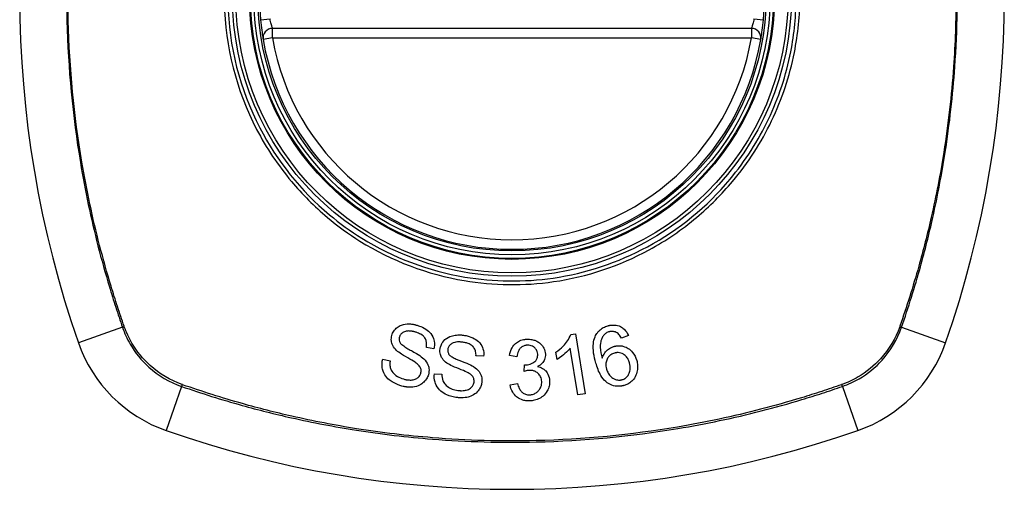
# Model space of a CAD drawing. Header units: inches. Extents: x 101 to 245, y 72 to 111.
# Tile 33 of 38: x 243.096 to 244.316, y 90.738 to 91.32. Entities that reach past the tile are written whole.
import ezdxf

# ---------------------------------------------------------------- set-up
doc = ezdxf.new("R2010")
doc.units = ezdxf.units.IN
doc.header["$MEASUREMENT"] = 0
doc.layers.add('Visible Edges(ANSI)', color=7, linetype='Continuous', lineweight=25)
doc.layers.add('Visible Tangent Edges(ANSI)', color=7, linetype='Continuous', lineweight=25)

msp = doc.modelspace()

# ---------------------------------------------------------------- linework, layer by layer
at = {"layer": 'Visible Edges(ANSI)'}
for p, q in [((244.0026, 91.309), (243.409, 91.309)), ((243.7786, 90.9299), (243.7844, 90.9308)), ((243.7844, 90.9308), (243.7966, 90.8565)), ((243.8502, 90.9285), (243.8416, 90.9252)), ((243.6091, 90.912), (243.5997, 90.9139)), ((243.6707, 90.9028), (243.6612, 90.9034)), ((243.712, 90.9023), (243.7027, 90.9036)), ((243.7617, 90.899), (243.7602, 90.9078)), ((243.7876, 90.8551), (243.7781, 90.9129)), ((243.5456, 90.8992), (243.5548, 90.8974)), ((243.7209, 90.8841), (243.7215, 90.8922)), ((243.6096, 90.8813), (243.619, 90.8808)), ((243.7035, 90.8676), (243.7126, 90.8692)), ((243.7966, 90.8565), (243.7876, 90.8551))]:
    msp.add_line(p, q, dxfattribs=at)
for radius in [0.3199, 0.315]:
    msp.add_circle((243.7058, 91.3483), radius, dxfattribs=at)
for centre, radius, start, end in [((244.3948, 91.3483), 1.2992, 160.7337, 199.2663), ((243.0169, 91.3483), 1.2992, 340.7337, 19.2663), ((243.7058, 91.3483), 0.313, 174.7499, 185.2501), ((243.7058, 91.3483), 0.313, 354.7499, 5.2501), ((243.409, 91.2971), 0.0118, 90, 189.784), ((244.0026, 91.2971), 0.0118, 350.216, 90), ((243.7058, 91.3483), 0.313, 189.784, 350.216), ((243.3356, 90.9781), 0.1772, 199.2663, 250.7337), ((244.0761, 90.9781), 0.1772, 289.2663, 340.7337), ((243.7058, 92.0373), 1.2992, 250.7337, 289.2663)]:
    msp.add_arc(centre, radius, start, end, dxfattribs=at)
for points, knots in [([(243.3942, 91.3197), (243.3946, 91.3152), (243.3951, 91.3106), (243.3961, 91.3032), (243.3966, 91.3003), (243.3971, 91.297), (243.3972, 91.2961), (243.3974, 91.2953), (243.3974, 91.2951), (243.3974, 91.2951)], [0, 0, 0, 0, 0.03342328, 0.03342328, 0.06355131, 0.06355131, 0.08238132, 0.08238132, 0.09415008, 0.09415008, 0.09415008, 0.09415008]), ([(244.0143, 91.2951), (244.0143, 91.2951), (244.0143, 91.2953), (244.0145, 91.2961), (244.0146, 91.297), (244.0151, 91.3003), (244.0156, 91.3032), (244.0166, 91.3106), (244.0171, 91.3152), (244.0175, 91.3197)], [0, 0, 0, 0, 0.01176876, 0.01176876, 0.03059878, 0.03059878, 0.0607268, 0.0607268, 0.09415008, 0.09415008, 0.09415008, 0.09415008]), ([(243.5569, 90.9287), (243.5575, 90.9305), (243.5582, 90.9322), (243.5607, 90.936), (243.5623, 90.9375), (243.565, 90.9397), (243.5668, 90.9407), (243.5721, 90.9426), (243.5753, 90.9429), (243.5794, 90.9429), (243.5809, 90.9428), (243.5829, 90.9425), (243.5835, 90.9424), (243.5845, 90.9422), (243.5848, 90.9421), (243.5856, 90.942), (243.586, 90.9419), (243.587, 90.9416), (243.5875, 90.9415), (243.5881, 90.9413)], [-0.07174694, -0.07174694, -0.07174694, -0.07174694, -0.06625335, -0.06625335, -0.05841218, -0.05841218, -0.04603077, -0.04603077, -0.02618089, -0.02618089, -0.01497988, -0.01497988, -0.01055555, -0.01055555, -0.00746751, -0.00746751, -0.00441231, -0.00441231, 0, 0, 0, 0]), ([(243.5881, 90.9413), (243.5888, 90.9411), (243.5894, 90.9409), (243.591, 90.9404), (243.5918, 90.9401), (243.5956, 90.9386), (243.5983, 90.9371), (243.6027, 90.9338), (243.6049, 90.9318), (243.6083, 90.9263), (243.6091, 90.9236), (243.61, 90.9182), (243.6098, 90.9151), (243.6091, 90.912)], [-0.09609538, -0.09609538, -0.09609538, -0.09609538, -0.09108772, -0.09108772, -0.08439355, -0.08439355, -0.0618051, -0.0618051, -0.04379145, -0.04379145, -0.02554667, -0.02554667, 0, 0, 0, 0]), ([(243.8088, 90.9271), (243.8096, 90.9289), (243.8105, 90.9305), (243.8129, 90.9338), (243.8145, 90.9353), (243.818, 90.9379), (243.8199, 90.9389), (243.8228, 90.94), (243.8237, 90.9403), (243.8246, 90.9405)], [-0.0556453, -0.0556453, -0.0556453, -0.0556453, -0.04057315, -0.04057315, -0.02373711, -0.02373711, -0.00716842, -0.00716842, 0, 0, 0, 0]), ([(243.8246, 90.9405), (243.8248, 90.9406), (243.8251, 90.9407), (243.8256, 90.9408), (243.8258, 90.9409), (243.8263, 90.941), (243.8266, 90.941), (243.8271, 90.9412), (243.8274, 90.9412), (243.8282, 90.9413), (243.8286, 90.9414), (243.8305, 90.9416), (243.8318, 90.9416), (243.8357, 90.9414), (243.838, 90.9407), (243.8419, 90.9388), (243.8435, 90.9376), (243.8473, 90.9341), (243.849, 90.9314), (243.8502, 90.9285)], [-0.08167403, -0.08167403, -0.08167403, -0.08167403, -0.07965226, -0.07965226, -0.07785393, -0.07785393, -0.07582853, -0.07582853, -0.07355255, -0.07355255, -0.07003779, -0.07003779, -0.05960945, -0.05960945, -0.04081361, -0.04081361, -0.02525618, -0.02525618, 0, 0, 0, 0]), ([(243.5627, 90.9101), (243.5608, 90.9119), (243.5592, 90.9139), (243.5569, 90.9184), (243.5565, 90.9203), (243.5561, 90.924), (243.5563, 90.9264), (243.5569, 90.9287)], [-0.04150242, -0.04150242, -0.04150242, -0.04150242, -0.03028986, -0.03028986, -0.01933205, -0.01933205, 0, 0, 0, 0]), ([(243.5663, 90.9268), (243.5661, 90.9261), (243.566, 90.9255), (243.5659, 90.9241), (243.5659, 90.9234), (243.5662, 90.9216), (243.5666, 90.9205), (243.5673, 90.9195)], [-0.02009272, -0.02009272, -0.02009272, -0.02009272, -0.01475914, -0.01475914, -0.00925216, -0.00925216, 0, 0, 0, 0]), ([(243.5861, 90.9328), (243.5856, 90.9329), (243.5852, 90.9331), (243.5843, 90.9333), (243.5839, 90.9334), (243.5832, 90.9335), (243.5829, 90.9336), (243.5822, 90.9337), (243.5818, 90.9338), (243.5809, 90.9339), (243.5804, 90.934), (243.5784, 90.9342), (243.5769, 90.9342), (243.5746, 90.9339), (243.5731, 90.9336), (243.57, 90.932), (243.5689, 90.9312), (243.5672, 90.9291), (243.5667, 90.928), (243.5663, 90.9268)], [-0.09256116, -0.09256116, -0.09256116, -0.09256116, -0.08511682, -0.08511682, -0.07888081, -0.07888081, -0.07365356, -0.07365356, -0.06790433, -0.06790433, -0.05935705, -0.05935705, -0.03668291, -0.03668291, -0.02132012, -0.02132012, -0.01018743, -0.01018743, 0, 0, 0, 0]), ([(243.5997, 90.9139), (243.6001, 90.916), (243.6002, 90.9181), (243.5996, 90.9217), (243.5992, 90.9231), (243.5976, 90.926), (243.5966, 90.9272), (243.594, 90.9295), (243.5919, 90.9307), (243.5886, 90.932), (243.5873, 90.9325), (243.5861, 90.9328)], [-0.05622012, -0.05622012, -0.05622012, -0.05622012, -0.04490576, -0.04490576, -0.03693789, -0.03693789, -0.0275653, -0.0275653, -0.00991349, -0.00991349, 0, 0, 0, 0]), ([(243.6168, 90.9121), (243.617, 90.9136), (243.6174, 90.915), (243.6185, 90.9178), (243.6192, 90.9192), (243.6219, 90.9229), (243.6237, 90.9244), (243.6273, 90.927), (243.6302, 90.9279), (243.6342, 90.9289), (243.6365, 90.9292), (243.6399, 90.9293), (243.641, 90.9293), (243.6425, 90.9293), (243.643, 90.9292), (243.6438, 90.9292), (243.6442, 90.9291), (243.645, 90.929), (243.6454, 90.929), (243.6459, 90.9289)], [-0.05736058, -0.05736058, -0.05736058, -0.05736058, -0.05548268, -0.05548268, -0.0535012, -0.0535012, -0.04968316, -0.04968316, -0.03588282, -0.03588282, -0.01770043, -0.01770043, -0.00997368, -0.00997368, -0.00620033, -0.00620033, -0.00325342, -0.00325342, 0, 0, 0, 0]), ([(243.6459, 90.9289), (243.6465, 90.9288), (243.6471, 90.9287), (243.6485, 90.9285), (243.6493, 90.9283), (243.6534, 90.9273), (243.6566, 90.9262), (243.6614, 90.9234), (243.6638, 90.9218), (243.668, 90.9169), (243.6692, 90.9143), (243.6708, 90.9091), (243.671, 90.9059), (243.6707, 90.9028)], [-0.1019569, -0.1019569, -0.1019569, -0.1019569, -0.0969952, -0.0969952, -0.0900937, -0.0900937, -0.0620379, -0.0620379, -0.0440459, -0.0440459, -0.0255677, -0.0255677, 0, 0, 0, 0]), ([(243.7602, 90.9078), (243.7676, 90.9128), (243.7718, 90.9179), (243.7762, 90.9243), (243.7777, 90.927), (243.7786, 90.9299)], [-0.06084818, -0.06084818, -0.06084818, -0.06084818, -0.02361661, -0.02361661, 0, 0, 0, 0]), ([(243.8098, 90.8945), (243.8074, 90.9027), (243.8059, 90.9112), (243.807, 90.9216), (243.8077, 90.9244), (243.8088, 90.9271)], [-0.08365812, -0.08365812, -0.08365812, -0.08365812, -0.02298142, -0.02298142, 0, 0, 0, 0]), ([(243.8194, 90.9286), (243.8184, 90.9274), (243.8177, 90.9261), (243.8165, 90.9235), (243.8161, 90.9223), (243.8151, 90.9178), (243.8152, 90.9151), (243.8154, 90.9095), (243.8164, 90.9047), (243.8176, 90.9004)], [-0.05268598, -0.05268598, -0.05268598, -0.05268598, -0.0483585, -0.0483585, -0.04464167, -0.04464167, -0.03524812, -0.03524812, 0, 0, 0, 0]), ([(243.8261, 90.9331), (243.8257, 90.933), (243.8252, 90.9329), (243.824, 90.9324), (243.8232, 90.932), (243.8212, 90.9307), (243.8202, 90.9298), (243.8194, 90.9286)], [-0.02126806, -0.02126806, -0.02126806, -0.02126806, -0.01765626, -0.01765626, -0.01099572, -0.01099572, 0, 0, 0, 0]), ([(243.8361, 90.9319), (243.8354, 90.9323), (243.8346, 90.9327), (243.8323, 90.9335), (243.8308, 90.9337), (243.8288, 90.9336), (243.8285, 90.9336), (243.8279, 90.9335), (243.8277, 90.9335), (243.8274, 90.9334), (243.8273, 90.9334), (243.827, 90.9334), (243.8269, 90.9333), (243.8265, 90.9333), (243.8263, 90.9332), (243.8261, 90.9331)], [-0.02670752, -0.02670752, -0.02670752, -0.02670752, -0.02003072, -0.02003072, -0.00807361, -0.00807361, -0.00510747, -0.00510747, -0.00372579, -0.00372579, -0.00267358, -0.00267358, -0.0016752, -0.0016752, 0, 0, 0, 0]), ([(243.8416, 90.9252), (243.8407, 90.9269), (243.8396, 90.9286), (243.8377, 90.9307), (243.8369, 90.9314), (243.8361, 90.9319)], [-0.02271576, -0.02271576, -0.02271576, -0.02271576, -0.0076338, -0.0076338, 0, 0, 0, 0]), ([(243.5673, 90.9195), (243.5679, 90.9186), (243.569, 90.9175), (243.5719, 90.9153), (243.5738, 90.9141), (243.5793, 90.9107), (243.5828, 90.909), (243.59, 90.9046), (243.5931, 90.9027), (243.595, 90.9011)], [-0.08287415, -0.08287415, -0.08287415, -0.08287415, -0.06938424, -0.06938424, -0.05457714, -0.05457714, -0.01965331, -0.01965331, 0, 0, 0, 0]), ([(243.6451, 90.9202), (243.6447, 90.9202), (243.6443, 90.9203), (243.6436, 90.9204), (243.6433, 90.9204), (243.6426, 90.9205), (243.6422, 90.9205), (243.6412, 90.9206), (243.6407, 90.9206), (243.6389, 90.9206), (243.6375, 90.9205), (243.6353, 90.9202), (243.6344, 90.92), (243.633, 90.9195), (243.6318, 90.919), (243.6293, 90.9172), (243.6283, 90.9162), (243.6269, 90.9139), (243.6265, 90.9127), (243.6263, 90.9115)], [-0.1315466, -0.1315466, -0.1315466, -0.1315466, -0.1225468, -0.1225468, -0.1139181, -0.1139181, -0.1043682, -0.1043682, -0.0909033, -0.0909033, -0.058681, -0.058681, -0.0344705, -0.0344705, -0.0214809, -0.0214809, -0.0103328, -0.0103328, 0, 0, 0, 0]), ([(243.6612, 90.9034), (243.6613, 90.9051), (243.6612, 90.9069), (243.6604, 90.91), (243.6599, 90.9115), (243.6581, 90.9144), (243.657, 90.9154), (243.6549, 90.9171), (243.6533, 90.9179), (243.6501, 90.9192), (243.6485, 90.9196), (243.6463, 90.92), (243.6457, 90.9201), (243.6451, 90.9202)], [-0.05075085, -0.05075085, -0.05075085, -0.05075085, -0.04402601, -0.04402601, -0.03810704, -0.03810704, -0.03113052, -0.03113052, -0.01707016, -0.01707016, -0.00479355, -0.00479355, 0, 0, 0, 0]), ([(243.7027, 90.9036), (243.7032, 90.907), (243.7042, 90.9104), (243.7073, 90.9159), (243.7089, 90.9175), (243.7118, 90.92), (243.7134, 90.9211), (243.7173, 90.9229), (243.7195, 90.9235), (243.7223, 90.9239), (243.7228, 90.9239), (243.7237, 90.924), (243.724, 90.924), (243.7244, 90.924)], [-0.07203058, -0.07203058, -0.07203058, -0.07203058, -0.05380734, -0.05380734, -0.03947703, -0.03947703, -0.02403052, -0.02403052, -0.0067997, -0.0067997, -0.00250811, -0.00250811, 0, 0, 0, 0]), ([(243.7249, 90.9165), (243.7248, 90.9165), (243.7247, 90.9165), (243.7244, 90.9165), (243.7243, 90.9165), (243.7237, 90.9164), (243.7234, 90.9164), (243.7216, 90.916), (243.7202, 90.9156), (243.7177, 90.9142), (243.7167, 90.9133), (243.7151, 90.9117), (243.7143, 90.9105), (243.7127, 90.9071), (243.7122, 90.9047), (243.712, 90.9023)], [-0.04603458, -0.04603458, -0.04603458, -0.04603458, -0.04553752, -0.04553752, -0.04495619, -0.04495619, -0.04319877, -0.04319877, -0.03696989, -0.03696989, -0.03009973, -0.03009973, -0.01888603, -0.01888603, 0, 0, 0, 0]), ([(243.7244, 90.924), (243.7245, 90.924), (243.7246, 90.924), (243.7249, 90.924), (243.7251, 90.924), (243.7255, 90.924), (243.7258, 90.924), (243.7266, 90.924), (243.7271, 90.924), (243.7295, 90.9238), (243.7313, 90.9235), (243.7343, 90.9225), (243.7355, 90.9221), (243.7382, 90.9207), (243.7396, 90.9198), (243.7431, 90.9167), (243.7444, 90.9146), (243.7464, 90.9106), (243.7471, 90.9082), (243.7472, 90.9056)], [-0.06698624, -0.06698624, -0.06698624, -0.06698624, -0.06626066, -0.06626066, -0.06551172, -0.06551172, -0.0640778, -0.0640778, -0.06150308, -0.06150308, -0.05173394, -0.05173394, -0.04531613, -0.04531613, -0.0360509, -0.0360509, -0.0206217, -0.0206217, 0, 0, 0, 0]), ([(243.7377, 90.9054), (243.7376, 90.9065), (243.7375, 90.9077), (243.7367, 90.9101), (243.736, 90.9112), (243.7344, 90.9131), (243.7335, 90.914), (243.7316, 90.9152), (243.7307, 90.9156), (243.7287, 90.9162), (243.7277, 90.9164), (243.7264, 90.9165), (243.7262, 90.9165), (243.7257, 90.9165), (243.7255, 90.9165), (243.7252, 90.9165), (243.725, 90.9165), (243.7249, 90.9165)], [-0.05005506, -0.05005506, -0.05005506, -0.05005506, -0.0404775, -0.0404775, -0.0298572, -0.0298572, -0.02052698, -0.02052698, -0.01224372, -0.01224372, -0.00468068, -0.00468068, -0.00251972, -0.00251972, -0.00119715, -0.00119715, 0, 0, 0, 0]), ([(243.8176, 90.9004), (243.8182, 90.9023), (243.8189, 90.904), (243.821, 90.9074), (243.8224, 90.9092), (243.8258, 90.912), (243.8274, 90.913), (243.8301, 90.9143), (243.8312, 90.9147), (243.8324, 90.9151)], [-0.0635384, -0.0635384, -0.0635384, -0.0635384, -0.04387942, -0.04387942, -0.02315318, -0.02315318, -0.00907473, -0.00907473, 0, 0, 0, 0]), ([(243.8324, 90.9151), (243.8326, 90.9151), (243.8329, 90.9152), (243.8334, 90.9154), (243.8337, 90.9154), (243.8341, 90.9155), (243.8343, 90.9155), (243.8347, 90.9156), (243.835, 90.9157), (243.8355, 90.9157), (243.8359, 90.9158), (243.8371, 90.9159), (243.838, 90.916), (243.8404, 90.9159), (243.8419, 90.9157), (243.8463, 90.9146), (243.8486, 90.9133), (243.8519, 90.9113), (243.8538, 90.9096), (243.8578, 90.9048), (243.8594, 90.9014), (243.8604, 90.8978)], [-0.07244398, -0.07244398, -0.07244398, -0.07244398, -0.07147505, -0.07147505, -0.07065608, -0.07065608, -0.06998565, -0.06998565, -0.06923808, -0.06923808, -0.06809899, -0.06809899, -0.06505558, -0.06505558, -0.06011991, -0.06011991, -0.04962232, -0.04962232, -0.02968044, -0.02968044, 0, 0, 0, 0]), ([(243.5872, 90.8944), (243.584, 90.8969), (243.5751, 90.9015), (243.5667, 90.9069), (243.5643, 90.9086), (243.5627, 90.9101)], [-0.06436457, -0.06436457, -0.06436457, -0.06436457, -0.01734102, -0.01734102, 0, 0, 0, 0]), ([(243.595, 90.9011), (243.5973, 90.8991), (243.5993, 90.8968), (243.6022, 90.8916), (243.6026, 90.8895), (243.6032, 90.8852), (243.6029, 90.8825), (243.6022, 90.88)], [-0.04897587, -0.04897587, -0.04897587, -0.04897587, -0.03484977, -0.03484977, -0.02144441, -0.02144441, 0, 0, 0, 0]), ([(243.625, 90.8945), (243.6229, 90.896), (243.621, 90.8978), (243.6182, 90.9019), (243.6175, 90.9037), (243.6165, 90.9073), (243.6164, 90.9097), (243.6168, 90.9121)], [-0.04149455, -0.04149455, -0.04149455, -0.04149455, -0.03015237, -0.03015237, -0.01939564, -0.01939564, 0, 0, 0, 0]), ([(243.6263, 90.9115), (243.6262, 90.9108), (243.6262, 90.9101), (243.6263, 90.9087), (243.6264, 90.9081), (243.627, 90.9063), (243.6275, 90.9053), (243.6283, 90.9044)], [-0.02014616, -0.02014616, -0.02014616, -0.02014616, -0.0147411, -0.0147411, -0.00910335, -0.00910335, 0, 0, 0, 0]), ([(243.6283, 90.9044), (243.629, 90.9036), (243.6301, 90.9028), (243.6332, 90.901), (243.6351, 90.9001), (243.6411, 90.8975), (243.6448, 90.8963), (243.6528, 90.8929), (243.6561, 90.8914), (243.6583, 90.89)], [-0.0822878, -0.0822878, -0.0822878, -0.0822878, -0.0698189, -0.0698189, -0.0554779, -0.0554779, -0.01995677, -0.01995677, 0, 0, 0, 0]), ([(243.723, 90.8921), (243.7231, 90.8921), (243.7232, 90.8921), (243.7235, 90.8922), (243.7237, 90.8922), (243.7243, 90.8922), (243.7247, 90.8923), (243.7274, 90.8927), (243.7296, 90.8934), (243.7338, 90.8958), (243.735, 90.8971), (243.736, 90.8983), (243.7367, 90.8994), (243.7376, 90.9021), (243.7378, 90.9037), (243.7377, 90.9054)], [-0.02868597, -0.02868597, -0.02868597, -0.02868597, -0.02855947, -0.02855947, -0.02841333, -0.02841333, -0.0280046, -0.0280046, -0.02576848, -0.02576848, -0.02324657, -0.02324657, -0.01303639, -0.01303639, 0, 0, 0, 0]), ([(243.7472, 90.9056), (243.7472, 90.9045), (243.7472, 90.9033), (243.7468, 90.901), (243.7465, 90.8999), (243.7455, 90.8973), (243.7446, 90.8957), (243.7416, 90.8924), (243.7397, 90.891), (243.7376, 90.89)], [-0.06061495, -0.06061495, -0.06061495, -0.06061495, -0.0480661, -0.0480661, -0.03492963, -0.03492963, -0.0184263, -0.0184263, 0, 0, 0, 0]), ([(243.7781, 90.9129), (243.7762, 90.9105), (243.7739, 90.9082), (243.7698, 90.9047), (243.7659, 90.9014), (243.7617, 90.899)], [-0.08802852, -0.08802852, -0.08802852, -0.08802852, -0.03710647, -0.03710647, 0, 0, 0, 0]), ([(243.8328, 90.9067), (243.832, 90.9065), (243.8313, 90.9063), (243.8291, 90.9053), (243.8277, 90.9044), (243.8252, 90.9019), (243.8244, 90.9005), (243.823, 90.8978), (243.8225, 90.8962), (243.8219, 90.8919), (243.8222, 90.8894), (243.8229, 90.887)], [-0.05483395, -0.05483395, -0.05483395, -0.05483395, -0.05117713, -0.05117713, -0.04334082, -0.04334082, -0.03424302, -0.03424302, -0.02013116, -0.02013116, 0, 0, 0, 0]), ([(243.8514, 90.8947), (243.8509, 90.8965), (243.8502, 90.8983), (243.8484, 90.9014), (243.8473, 90.9027), (243.8447, 90.9051), (243.8434, 90.9058), (243.8412, 90.9067), (243.8401, 90.907), (243.8379, 90.9074), (243.8369, 90.9074), (243.8356, 90.9073), (243.8353, 90.9073), (243.8349, 90.9072), (243.8347, 90.9072), (243.8344, 90.9071), (243.8343, 90.9071), (243.834, 90.907), (243.8338, 90.907), (243.8333, 90.9069), (243.8331, 90.9068), (243.8328, 90.9067)], [-0.05128171, -0.05128171, -0.05128171, -0.05128171, -0.04202433, -0.04202433, -0.03374781, -0.03374781, -0.02497625, -0.02497625, -0.01583482, -0.01583482, -0.00792761, -0.00792761, -0.00585097, -0.00585097, -0.00461494, -0.00461494, -0.0035177, -0.0035177, -0.00214151, -0.00214151, 0, 0, 0, 0]), ([(243.5694, 90.866), (243.5657, 90.867), (243.5621, 90.8684), (243.5568, 90.8713), (243.5551, 90.8725), (243.5515, 90.8754), (243.5497, 90.8775), (243.5463, 90.8831), (243.5454, 90.8863), (243.5444, 90.8922), (243.5447, 90.8958), (243.5456, 90.8992)], [-0.08600742, -0.08600742, -0.08600742, -0.08600742, -0.07143651, -0.07143651, -0.06222435, -0.06222435, -0.04817634, -0.04817634, -0.02870152, -0.02870152, 0, 0, 0, 0]), ([(243.5548, 90.8974), (243.5546, 90.8959), (243.5544, 90.8943), (243.5545, 90.8911), (243.5547, 90.8894), (243.5555, 90.8867), (243.5563, 90.8849), (243.5594, 90.8812), (243.5612, 90.8795), (243.5661, 90.8765), (243.5687, 90.8754), (243.5714, 90.8747)], [-0.1712876, -0.1712876, -0.1712876, -0.1712876, -0.1254394, -0.1254394, -0.0771988, -0.0771988, -0.0439433, -0.0439433, -0.0211689, -0.0211689, 0, 0, 0, 0]), ([(243.5928, 90.8818), (243.593, 90.8825), (243.5931, 90.8833), (243.5932, 90.8849), (243.5932, 90.8856), (243.5928, 90.8879), (243.5923, 90.889), (243.5906, 90.8916), (243.5889, 90.8931), (243.5872, 90.8944)], [-0.03327853, -0.03327853, -0.03327853, -0.03327853, -0.02890243, -0.02890243, -0.02443509, -0.02443509, -0.01608906, -0.01608906, 0, 0, 0, 0]), ([(243.6516, 90.8823), (243.648, 90.8843), (243.6387, 90.8876), (243.6296, 90.8918), (243.6269, 90.8931), (243.625, 90.8945)], [-0.06410002, -0.06410002, -0.06410002, -0.06410002, -0.01772586, -0.01772586, 0, 0, 0, 0]), ([(243.6583, 90.89), (243.6609, 90.8883), (243.6633, 90.8863), (243.6667, 90.8816), (243.6675, 90.8795), (243.6686, 90.8754), (243.6687, 90.8727), (243.6684, 90.8701)], [-0.0487921, -0.0487921, -0.0487921, -0.0487921, -0.034555, -0.034555, -0.02141308, -0.02141308, 0, 0, 0, 0]), ([(243.7215, 90.8922), (243.7218, 90.8922), (243.7221, 90.8921), (243.7225, 90.8921), (243.7226, 90.8921), (243.7227, 90.8921), (243.7228, 90.8921), (243.7229, 90.8921), (243.7229, 90.8921), (243.723, 90.8921)], [-0.003712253, -0.003712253, -0.003712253, -0.003712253, -0.001341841, -0.001341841, -0.00075226, -0.00075226, -0.000349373, -0.000349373, 0, 0, 0, 0]), ([(243.7376, 90.89), (243.7398, 90.8896), (243.7418, 90.8889), (243.7449, 90.8871), (243.746, 90.8863), (243.7479, 90.8845), (243.7492, 90.883), (243.7517, 90.878), (243.7523, 90.8751), (243.7524, 90.8722)], [-0.1002628, -0.1002628, -0.1002628, -0.1002628, -0.0655383, -0.0655383, -0.0446385, -0.0446385, -0.0236223, -0.0236223, 0, 0, 0, 0]), ([(243.8449, 90.8667), (243.8444, 90.8666), (243.8439, 90.8665), (243.8431, 90.8663), (243.8427, 90.8662), (243.8421, 90.8661), (243.8419, 90.866), (243.8415, 90.866), (243.8413, 90.8659), (243.8408, 90.8659), (243.8405, 90.8658), (243.8399, 90.8658), (243.8395, 90.8657), (243.838, 90.8656), (243.8369, 90.8656), (243.833, 90.8659), (243.8304, 90.8666), (243.8246, 90.8693), (243.8225, 90.8711), (243.8196, 90.8737), (243.8177, 90.8763), (243.8133, 90.8837), (243.8113, 90.8893), (243.8098, 90.8945)], [-0.08366619, -0.08366619, -0.08366619, -0.08366619, -0.08288973, -0.08288973, -0.08231384, -0.08231384, -0.08195094, -0.08195094, -0.08159739, -0.08159739, -0.08120145, -0.08120145, -0.08058241, -0.08058241, -0.07882226, -0.07882226, -0.07435476, -0.07435476, -0.06860101, -0.06860101, -0.04371044, -0.04371044, 0, 0, 0, 0]), ([(243.8426, 90.8739), (243.844, 90.8743), (243.8453, 90.8749), (243.8472, 90.8763), (243.8478, 90.8768), (243.8494, 90.8785), (243.8502, 90.8797), (243.8513, 90.882), (243.852, 90.8837), (243.8526, 90.8889), (243.8522, 90.8919), (243.8514, 90.8947)], [-0.1090051, -0.1090051, -0.1090051, -0.1090051, -0.0831711, -0.0831711, -0.0691654, -0.0691654, -0.0421937, -0.0421937, -0.0232436, -0.0232436, 0, 0, 0, 0]), ([(243.8604, 90.8978), (243.861, 90.8957), (243.8614, 90.8936), (243.8616, 90.8891), (243.8615, 90.8869), (243.8607, 90.8826), (243.86, 90.8801), (243.8572, 90.8749), (243.8556, 90.8732), (243.8529, 90.8706), (243.8512, 90.8694), (243.8479, 90.8678), (243.8464, 90.8672), (243.8449, 90.8667)], [-0.08195324, -0.08195324, -0.08195324, -0.08195324, -0.06821192, -0.06821192, -0.05407977, -0.05407977, -0.04111909, -0.04111909, -0.02846372, -0.02846372, -0.01231577, -0.01231577, 0, 0, 0, 0]), ([(243.6022, 90.88), (243.6017, 90.8781), (243.6009, 90.8764), (243.5984, 90.8725), (243.5967, 90.8708), (243.5938, 90.8684), (243.5918, 90.8672), (243.5865, 90.8651), (243.5834, 90.8647), (243.5797, 90.8645), (243.5784, 90.8645), (243.5766, 90.8646), (243.5761, 90.8647), (243.5753, 90.8648), (243.575, 90.8648), (243.5743, 90.8649), (243.574, 90.865), (243.5732, 90.8651), (243.5728, 90.8652), (243.5713, 90.8655), (243.5703, 90.8657), (243.5694, 90.866)], [-0.0757329, -0.0757329, -0.0757329, -0.0757329, -0.06962232, -0.06962232, -0.06102616, -0.06102616, -0.04838747, -0.04838747, -0.0300773, -0.0300773, -0.02000854, -0.02000854, -0.01629431, -0.01629431, -0.01377148, -0.01377148, -0.01132404, -0.01132404, -0.00786389, -0.00786389, 0, 0, 0, 0]), ([(243.5714, 90.8747), (243.5719, 90.8745), (243.5725, 90.8743), (243.5735, 90.8741), (243.5739, 90.874), (243.5746, 90.8739), (243.5749, 90.8738), (243.5754, 90.8738), (243.5756, 90.8737), (243.5762, 90.8736), (243.5764, 90.8736), (243.5772, 90.8735), (243.5777, 90.8735), (243.5803, 90.8733), (243.582, 90.8735), (243.5849, 90.874), (243.5865, 90.8746), (243.5893, 90.8763), (243.5902, 90.8772), (243.5917, 90.8791), (243.5924, 90.8804), (243.5928, 90.8818)], [-0.03887369, -0.03887369, -0.03887369, -0.03887369, -0.03726354, -0.03726354, -0.03609227, -0.03609227, -0.03540959, -0.03540959, -0.03471216, -0.03471216, -0.0339207, -0.0339207, -0.03258281, -0.03258281, -0.02696318, -0.02696318, -0.0189927, -0.0189927, -0.01175806, -0.01175806, 0, 0, 0, 0]), ([(243.6378, 90.8517), (243.6357, 90.852), (243.6335, 90.8524), (243.6264, 90.8542), (243.6232, 90.8558), (243.6187, 90.8586), (243.6165, 90.8605), (243.6124, 90.8656), (243.6112, 90.8686), (243.6095, 90.8742), (243.6092, 90.8778), (243.6096, 90.8813)], [-0.07877552, -0.07877552, -0.07877552, -0.07877552, -0.07399105, -0.07399105, -0.06235327, -0.06235327, -0.04742331, -0.04742331, -0.02870189, -0.02870189, 0, 0, 0, 0]), ([(243.619, 90.8808), (243.619, 90.878), (243.6193, 90.8752), (243.6208, 90.871), (243.6216, 90.8695), (243.6245, 90.8663), (243.6265, 90.8649), (243.6306, 90.8626), (243.6328, 90.8618), (243.6363, 90.8609), (243.6374, 90.8607), (243.6386, 90.8605)], [-0.07810331, -0.07810331, -0.07810331, -0.07810331, -0.05704994, -0.05704994, -0.04420527, -0.04420527, -0.02731055, -0.02731055, -0.00879498, -0.00879498, 0, 0, 0, 0]), ([(243.6588, 90.8706), (243.6589, 90.8713), (243.6589, 90.8721), (243.6588, 90.8737), (243.6587, 90.8745), (243.658, 90.8766), (243.6573, 90.8776), (243.6553, 90.88), (243.6534, 90.8813), (243.6516, 90.8823)], [-0.03447114, -0.03447114, -0.03447114, -0.03447114, -0.02970658, -0.02970658, -0.02478425, -0.02478425, -0.01623077, -0.01623077, 0, 0, 0, 0]), ([(243.7273, 90.8854), (243.7272, 90.8854), (243.7272, 90.8854), (243.727, 90.8854), (243.7269, 90.8854), (243.7266, 90.8854), (243.7263, 90.8853), (243.7243, 90.8851), (243.7225, 90.8846), (243.7209, 90.8841)], [-0.01622176, -0.01622176, -0.01622176, -0.01622176, -0.01568209, -0.01568209, -0.01503087, -0.01503087, -0.013061, -0.013061, 0, 0, 0, 0]), ([(243.7427, 90.8715), (243.7426, 90.8736), (243.7421, 90.8756), (243.7405, 90.879), (243.7396, 90.8803), (243.7375, 90.8823), (243.7364, 90.8832), (243.7339, 90.8844), (243.7328, 90.8848), (243.7308, 90.8853), (243.73, 90.8854), (243.7289, 90.8854), (243.7286, 90.8854), (243.7281, 90.8854), (243.728, 90.8854), (243.7276, 90.8854), (243.7275, 90.8854), (243.7273, 90.8854)], [-0.07091937, -0.07091937, -0.07091937, -0.07091937, -0.04954063, -0.04954063, -0.03221037, -0.03221037, -0.02035818, -0.02035818, -0.01098781, -0.01098781, -0.00464874, -0.00464874, -0.00257947, -0.00257947, -0.00124905, -0.00124905, 0, 0, 0, 0]), ([(243.8229, 90.887), (243.8234, 90.8852), (243.8242, 90.8835), (243.8261, 90.8803), (243.8274, 90.8786), (243.83, 90.8763), (243.8312, 90.8754), (243.8345, 90.8739), (243.8363, 90.8735), (243.8385, 90.8734), (243.8392, 90.8734), (243.84, 90.8734), (243.8403, 90.8735), (243.8406, 90.8735), (243.8407, 90.8735), (243.841, 90.8736), (243.8411, 90.8736), (243.8413, 90.8736), (243.8415, 90.8737), (243.8419, 90.8738), (243.8422, 90.8738), (243.8426, 90.8739)], [-0.0549657, -0.0549657, -0.0549657, -0.0549657, -0.04394631, -0.04394631, -0.03243769, -0.03243769, -0.02389521, -0.02389521, -0.01222604, -0.01222604, -0.00701057, -0.00701057, -0.00544782, -0.00544782, -0.0044735, -0.0044735, -0.0035786, -0.0035786, -0.00243242, -0.00243242, 0, 0, 0, 0]), ([(243.6684, 90.8701), (243.6682, 90.8685), (243.6678, 90.867), (243.6666, 90.864), (243.6658, 90.8625), (243.6636, 90.8595), (243.662, 90.8577), (243.6577, 90.8546), (243.6554, 90.8535), (243.6512, 90.8522), (243.6487, 90.8516), (243.6446, 90.8513), (243.6437, 90.8513), (243.6424, 90.8513), (243.6419, 90.8513), (243.6412, 90.8514), (243.6409, 90.8514), (243.6402, 90.8514), (243.6398, 90.8515), (243.6389, 90.8516), (243.6384, 90.8516), (243.6378, 90.8517)], [-0.182901, -0.182901, -0.182901, -0.182901, -0.1527941, -0.1527941, -0.1202778, -0.1202778, -0.0822123, -0.0822123, -0.0441829, -0.0441829, -0.0197912, -0.0197912, -0.0127911, -0.0127911, -0.0095206, -0.0095206, -0.0070229, -0.0070229, -0.0043159, -0.0043159, 0, 0, 0, 0]), ([(243.6386, 90.8605), (243.6389, 90.8605), (243.6392, 90.8605), (243.6398, 90.8604), (243.6401, 90.8604), (243.6406, 90.8603), (243.6409, 90.8603), (243.6415, 90.8603), (243.6418, 90.8602), (243.6425, 90.8602), (243.643, 90.8602), (243.6446, 90.8602), (243.6458, 90.8603), (243.6478, 90.8606), (243.6485, 90.8608), (243.6511, 90.8614), (243.6528, 90.8621), (243.6558, 90.8643), (243.6567, 90.8655), (243.6581, 90.8677), (243.6586, 90.8691), (243.6588, 90.8706)], [-0.04689852, -0.04689852, -0.04689852, -0.04689852, -0.04535788, -0.04535788, -0.04403054, -0.04403054, -0.04276653, -0.04276653, -0.04136169, -0.04136169, -0.03926867, -0.03926867, -0.03348819, -0.03348819, -0.02993999, -0.02993999, -0.02088952, -0.02088952, -0.01193055, -0.01193055, 0, 0, 0, 0]), ([(243.7283, 90.8476), (243.7281, 90.8476), (243.728, 90.8476), (243.7277, 90.8476), (243.7275, 90.8475), (243.7271, 90.8475), (243.7268, 90.8475), (243.7262, 90.8475), (243.7258, 90.8476), (243.7246, 90.8476), (243.7237, 90.8477), (243.7221, 90.8479), (243.7213, 90.8481), (243.7196, 90.8485), (243.7187, 90.8488), (243.7149, 90.8502), (243.7128, 90.8517), (243.7096, 90.8544), (243.708, 90.8562), (243.7049, 90.8612), (243.7039, 90.8643), (243.7035, 90.8676)], [-0.07553203, -0.07553203, -0.07553203, -0.07553203, -0.0748785, -0.0748785, -0.07423462, -0.07423462, -0.07307492, -0.07307492, -0.07142984, -0.07142984, -0.06749422, -0.06749422, -0.06416321, -0.06416321, -0.05976568, -0.05976568, -0.04618414, -0.04618414, -0.02668659, -0.02668659, 0, 0, 0, 0]), ([(243.7126, 90.8692), (243.7131, 90.8671), (243.7139, 90.8649), (243.7156, 90.8616), (243.7164, 90.8603), (243.7185, 90.8581), (243.7196, 90.8573), (243.722, 90.856), (243.7235, 90.8555), (243.7257, 90.8552), (243.7261, 90.8552), (243.7268, 90.8552), (243.727, 90.8552), (243.7273, 90.8552), (243.7274, 90.8552), (243.7277, 90.8552), (243.7278, 90.8552), (243.728, 90.8552)], [-0.04745355, -0.04745355, -0.04745355, -0.04745355, -0.03584359, -0.03584359, -0.02809151, -0.02809151, -0.01990458, -0.01990458, -0.00695539, -0.00695539, -0.00351166, -0.00351166, -0.00204353, -0.00204353, -0.00097668, -0.00097668, 0, 0, 0, 0]), ([(243.728, 90.8552), (243.7281, 90.8552), (243.7283, 90.8552), (243.7286, 90.8552), (243.7288, 90.8552), (243.7298, 90.8553), (243.7305, 90.8555), (243.7329, 90.856), (243.7344, 90.8567), (243.737, 90.8585), (243.7381, 90.8595), (243.7401, 90.8618), (243.7411, 90.8634), (243.7425, 90.8672), (243.7428, 90.8694), (243.7427, 90.8715)], [-0.05915844, -0.05915844, -0.05915844, -0.05915844, -0.0582057, -0.0582057, -0.05696528, -0.05696528, -0.05237757, -0.05237757, -0.04214533, -0.04214533, -0.03244615, -0.03244615, -0.01749195, -0.01749195, 0, 0, 0, 0]), ([(243.7524, 90.8722), (243.7525, 90.8701), (243.7524, 90.868), (243.7514, 90.8638), (243.7506, 90.8618), (243.7479, 90.8571), (243.7459, 90.855), (243.7426, 90.8521), (243.7407, 90.8509), (243.7365, 90.849), (243.7343, 90.8484), (243.7312, 90.8478), (243.7303, 90.8477), (243.7291, 90.8476), (243.7287, 90.8476), (243.7283, 90.8476)], [-0.08300589, -0.08300589, -0.08300589, -0.08300589, -0.07246463, -0.07246463, -0.06104589, -0.06104589, -0.04508314, -0.04508314, -0.02728443, -0.02728443, -0.00968135, -0.00968135, -0.00302711, -0.00302711, 0, 0, 0, 0])]:
    msp.add_open_spline(points, degree=3, knots=knots, dxfattribs=at)
at = {"layer": 'Visible Tangent Edges(ANSI)'}
for p, q in [((243.3942, 91.3197), (243.4059, 91.3208)), ((244.0058, 91.3208), (244.0175, 91.3197)), ((243.409, 91.2971), (243.409, 91.309)), ((244.0026, 91.309), (244.0026, 91.2971)), ((243.409, 91.2971), (243.3974, 91.2951)), ((243.409, 91.2971), (244.0026, 91.2971)), ((244.0143, 91.2951), (244.0026, 91.2971)), ((243.223, 90.9387), (243.1684, 90.9196)), ((244.1887, 90.9387), (244.2433, 90.9196)), ((243.2963, 90.8655), (243.2772, 90.8109)), ((244.1154, 90.8655), (244.1345, 90.8109))]:
    msp.add_line(p, q, dxfattribs=at)
for radius in [0.3464, 0.3422, 0.3254, 0.3242]:
    msp.add_circle((243.7058, 91.3483), radius, dxfattribs=at)
msp.add_arc((243.7058, 91.3483), 0.3012, 189.784, 350.216, dxfattribs=at)
for centre, major_axis, start_param, end_param in [((243.2277, 90.9404), (0.00931, 0.00321), 4.18856, 4.452267), ((244.184, 90.9404), (-0.00931, 0.00321), 1.830918, 2.094625), ((243.2979, 90.8702), (0.00321, 0.00931), 1.830918, 2.094625), ((244.1138, 90.8702), (-0.00321, 0.00931), 4.18856, 4.452267)]:
    msp.add_ellipse(centre, major_axis=major_axis, ratio=0.002592, start_param=start_param, end_param=end_param, dxfattribs=at)
for points, knots in [([(243.223, 91.7579), (243.2188, 91.7455), (243.2146, 91.7331), (243.2068, 91.7081), (243.2031, 91.6956), (243.1939, 91.6627), (243.1888, 91.6424), (243.1782, 91.5952), (243.1731, 91.5683), (243.164, 91.51), (243.1603, 91.4785), (243.1544, 91.4042), (243.1532, 91.3613), (243.1556, 91.2596), (243.1612, 91.2007), (243.1767, 91.1081), (243.1839, 91.0737), (243.197, 91.0226), (243.2017, 91.0057), (243.2093, 90.9805), (243.2119, 90.9721), (243.2173, 90.9554), (243.2202, 90.9471), (243.223, 90.9387)], [0, 0, 0, 0, 0.099284, 0.099284, 0.198296, 0.198296, 0.356933, 0.356933, 0.563161, 0.563161, 0.801732, 0.801732, 1.126637, 1.126637, 1.572986, 1.572986, 1.839557, 1.839557, 1.972882, 1.972882, 2.039554, 2.039554, 2.106203, 2.106203, 2.106203, 2.106203]), ([(243.2251, 90.94), (243.2222, 90.9483), (243.2195, 90.9563), (243.2141, 90.9728), (243.2115, 90.9811), (243.2038, 91.0063), (243.1991, 91.0232), (243.1859, 91.0741), (243.1786, 91.1085), (243.163, 91.2009), (243.1573, 91.2597), (243.1548, 91.3613), (243.156, 91.4041), (243.162, 91.4783), (243.1657, 91.5097), (243.1749, 91.5679), (243.1801, 91.5948), (243.1908, 91.6419), (243.196, 91.6622), (243.2052, 91.695), (243.2089, 91.7075), (243.2168, 91.7323), (243.2208, 91.7443), (243.2251, 91.7567)], [-2.104956, -2.104956, -2.104956, -2.104956, -2.039554, -2.039554, -1.972882, -1.972882, -1.839557, -1.839557, -1.572986, -1.572986, -1.126637, -1.126637, -0.801732, -0.801732, -0.563161, -0.563161, -0.356933, -0.356933, -0.198296, -0.198296, -0.099284, -0.099284, -0.001246, -0.001246, -0.001246, -0.001246]), ([(244.1887, 90.9387), (244.1929, 90.9511), (244.1971, 90.9635), (244.2049, 90.9885), (244.2086, 91.0011), (244.2178, 91.0339), (244.2229, 91.0543), (244.2335, 91.1015), (244.2386, 91.1284), (244.2483, 91.1906), (244.2523, 91.226), (244.258, 91.3074), (244.2587, 91.3533), (244.2546, 91.4526), (244.249, 91.5059), (244.2318, 91.6066), (244.2207, 91.6542), (244.2035, 91.7126), (244.1999, 91.7243), (244.1937, 91.7433), (244.1912, 91.7506), (244.1887, 91.7579)], [0, 0, 0, 0, 0.099284, 0.099284, 0.198297, 0.198297, 0.356934, 0.356934, 0.563163, 0.563163, 0.83126, 0.83126, 1.179786, 1.179786, 1.583317, 1.583317, 1.95181, 1.95181, 2.045062, 2.045062, 2.103661, 2.103661, 2.103661, 2.103661]), ([(244.0581, 91.3483), (244.0581, 91.3255), (244.0559, 91.3025), (244.0457, 91.251), (244.0364, 91.2229), (244.0111, 91.1699), (243.995, 91.1447), (243.9761, 91.1221), (243.9476, 91.0879), (243.9129, 91.0597), (243.8373, 91.0189), (243.7976, 91.0057), (243.7206, 90.9945), (243.6832, 90.995), (243.6025, 91.0085), (243.5583, 91.0252), (243.5057, 91.0578), (243.4923, 91.0675), (243.4796, 91.078), (243.444, 91.1078), (243.4146, 91.1445), (243.3684, 91.2336), (243.3548, 91.287), (243.3529, 91.381), (243.3588, 91.4208), (243.3852, 91.501), (243.4072, 91.5406), (243.4356, 91.5746), (243.4646, 91.6094), (243.5004, 91.6383), (243.5875, 91.6844), (243.6398, 91.6984), (243.7368, 91.7019), (243.7807, 91.6953), (243.8623, 91.6669), (243.8997, 91.6457), (243.9321, 91.6186), (243.9675, 91.589), (243.9969, 91.5524), (244.0277, 91.4931), (244.0356, 91.474), (244.0525, 91.4203), (244.0581, 91.3841), (244.0581, 91.3483)], [-3.141593, -3.141593, -3.141593, -3.141593, -2.946594, -2.946594, -2.696251, -2.696251, -2.445914, -2.445914, -2.445914, -2.067507, -2.067507, -1.716551, -1.716551, -1.405531, -1.405531, -1.016056, -1.016056, -0.875434, -0.875434, -0.875434, -0.479101, -0.479101, -0.021702, -0.021702, 0.31764, 0.31764, 0.695378, 0.695378, 0.695378, 1.082671, 1.082671, 1.532987, 1.532987, 1.905714, 1.905714, 2.266012, 2.266012, 2.266012, 2.660331, 2.660331, 2.835226, 2.835226, 3.141593, 3.141593, 3.141593, 3.141593]), ([(243.4324, 91.5772), (243.4036, 91.5429), (243.3812, 91.5029), (243.3544, 91.4218), (243.3483, 91.3814), (243.3503, 91.2862), (243.3642, 91.2322), (243.4013, 91.1608), (243.4158, 91.1392), (243.4324, 91.1195)], [-0.695378, -0.695378, -0.695378, -0.695378, -0.31764, -0.31764, 0.021702, 0.021702, 0.479101, 0.479101, 0.69757, 0.69757, 0.69757, 0.69757]), ([(243.9793, 91.1195), (243.9985, 91.1423), (244.0148, 91.1677), (244.0406, 91.2214), (244.05, 91.2497), (244.0604, 91.3019), (244.0627, 91.3252), (244.0627, 91.3483)], [2.4459135, 2.4459135, 2.4459135, 2.4459135, 2.6962509, 2.6962509, 2.9465939, 2.9465939, 3.1415927, 3.1415927, 3.1415927, 3.1415927]), ([(244.2562, 91.3483), (244.2562, 91.3194), (244.2552, 91.2904), (244.2506, 91.2261), (244.2466, 91.1908), (244.2368, 91.1287), (244.2316, 91.1019), (244.2209, 91.0548), (244.2157, 91.0345), (244.2065, 91.0017), (244.2027, 90.9892), (244.1949, 90.9644), (244.1909, 90.9524), (244.1866, 90.94)], [-1.050919, -1.050919, -1.050919, -1.050919, -0.83126, -0.83126, -0.563163, -0.563163, -0.356934, -0.356934, -0.198297, -0.198297, -0.099284, -0.099284, -0.001246, -0.001246, -0.001246, -0.001246]), ([(243.409, 91.309), (243.409, 91.309), (243.409, 91.309), (243.4089, 91.3094), (243.4087, 91.3099), (243.4082, 91.3115), (243.4078, 91.3129), (243.4068, 91.3164), (243.4063, 91.3186), (243.4059, 91.3208)], [-0.09415008, -0.09415008, -0.09415008, -0.09415008, -0.08238132, -0.08238132, -0.06355131, -0.06355131, -0.03342328, -0.03342328, 0, 0, 0, 0]), ([(244.0058, 91.3208), (244.0054, 91.3186), (244.0049, 91.3164), (244.0039, 91.3129), (244.0035, 91.3115), (244.003, 91.3099), (244.0028, 91.3094), (244.0027, 91.309), (244.0026, 91.309), (244.0026, 91.309)], [-0.09415008, -0.09415008, -0.09415008, -0.09415008, -0.0607268, -0.0607268, -0.03059878, -0.03059878, -0.01176876, -0.01176876, 0, 0, 0, 0]), ([(243.477, 91.0749), (243.4897, 91.0642), (243.5033, 91.0543), (243.5565, 91.0211), (243.6012, 91.0042), (243.6829, 90.9904), (243.7208, 90.9899), (243.7988, 91.0013), (243.839, 91.0147), (243.8968, 91.0461), (243.9165, 91.0596), (243.9347, 91.0749)], [0.875434, 0.875434, 0.875434, 0.875434, 1.016056, 1.016056, 1.405531, 1.405531, 1.716551, 1.716551, 2.067507, 2.067507, 2.26835, 2.26835, 2.26835, 2.26835]), ([(243.223, 90.9387), (243.2255, 90.9315), (243.2287, 90.9245), (243.2387, 90.9073), (243.2465, 90.8977), (243.2674, 90.8789), (243.2813, 90.8707), (243.2963, 90.8655)], [0, 0, 0, 0, 0.0558923, 0.0558923, 0.1453199, 0.1453199, 0.261048, 0.261048, 0.261048, 0.261048]), ([(243.297, 90.8678), (243.2824, 90.873), (243.2689, 90.8811), (243.2485, 90.8995), (243.2408, 90.9089), (243.231, 90.9256), (243.2278, 90.9325), (243.2253, 90.9395)], [-0.261048, -0.261048, -0.261048, -0.261048, -0.1453199, -0.1453199, -0.0558923, -0.0558923, 0, 0, 0, 0]), ([(244.1864, 90.9395), (244.1812, 90.9249), (244.1731, 90.9113), (244.1547, 90.891), (244.1453, 90.8833), (244.1285, 90.8735), (244.1217, 90.8703), (244.1147, 90.8678)], [-0.261048, -0.261048, -0.261048, -0.261048, -0.1453199, -0.1453199, -0.0558923, -0.0558923, 0, 0, 0, 0]), ([(244.1154, 90.8655), (244.1227, 90.868), (244.1297, 90.8712), (244.1469, 90.8812), (244.1565, 90.889), (244.1753, 90.9099), (244.1835, 90.9238), (244.1887, 90.9387)], [0, 0, 0, 0, 0.0558923, 0.0558923, 0.1453199, 0.1453199, 0.261048, 0.261048, 0.261048, 0.261048]), ([(243.2963, 90.8655), (243.3086, 90.8613), (243.3211, 90.8571), (243.346, 90.8493), (243.3586, 90.8456), (243.3914, 90.8364), (243.4118, 90.8313), (243.459, 90.8207), (243.4859, 90.8156), (243.5442, 90.8064), (243.5757, 90.8027), (243.65, 90.7969), (243.6929, 90.7957), (243.7946, 90.7981), (243.8534, 90.8037), (243.9461, 90.8192), (243.9805, 90.8264), (244.0316, 90.8395), (244.0485, 90.8442), (244.0737, 90.8518), (244.0821, 90.8544), (244.0988, 90.8598), (244.1071, 90.8627), (244.1154, 90.8655)], [0, 0, 0, 0, 0.099284, 0.099284, 0.198296, 0.198296, 0.356933, 0.356933, 0.563161, 0.563161, 0.801732, 0.801732, 1.126637, 1.126637, 1.572986, 1.572986, 1.839557, 1.839557, 1.972882, 1.972882, 2.039554, 2.039554, 2.106203, 2.106203, 2.106203, 2.106203]), ([(244.1142, 90.8676), (244.1059, 90.8647), (244.0979, 90.862), (244.0814, 90.8566), (244.0731, 90.854), (244.0479, 90.8463), (244.031, 90.8415), (243.9801, 90.8284), (243.9457, 90.8211), (243.8532, 90.8054), (243.7945, 90.7998), (243.6929, 90.7973), (243.6501, 90.7985), (243.5758, 90.8045), (243.5444, 90.8082), (243.4862, 90.8174), (243.4594, 90.8226), (243.4123, 90.8333), (243.392, 90.8385), (243.3592, 90.8477), (243.3467, 90.8514), (243.3219, 90.8593), (243.3099, 90.8633), (243.2975, 90.8676)], [-2.104956, -2.104956, -2.104956, -2.104956, -2.039554, -2.039554, -1.972882, -1.972882, -1.839557, -1.839557, -1.572986, -1.572986, -1.126637, -1.126637, -0.801732, -0.801732, -0.563161, -0.563161, -0.356933, -0.356933, -0.198296, -0.198296, -0.099284, -0.099284, -0.001246, -0.001246, -0.001246, -0.001246])]:
    msp.add_open_spline(points, degree=3, knots=knots, dxfattribs=at)
for points in [[(243.4324, 91.1195), (243.4459, 91.1033), (243.4608, 91.0884), (243.477, 91.0749)], [(243.9347, 91.0749), (243.9508, 91.0884), (243.9657, 91.1033), (243.9793, 91.1195)], [(243.2253, 90.9395), (243.2252, 90.9397), (243.2252, 90.9398), (243.2251, 90.94)], [(244.1866, 90.94), (244.1865, 90.9398), (244.1865, 90.9397), (244.1864, 90.9395)], [(243.2975, 90.8676), (243.2974, 90.8677), (243.2972, 90.8677), (243.297, 90.8678)], [(244.1147, 90.8678), (244.1145, 90.8677), (244.1143, 90.8677), (244.1142, 90.8676)]]:
    msp.add_open_spline(points, degree=3, dxfattribs=at)

doc.saveas('drawing.dxf')
